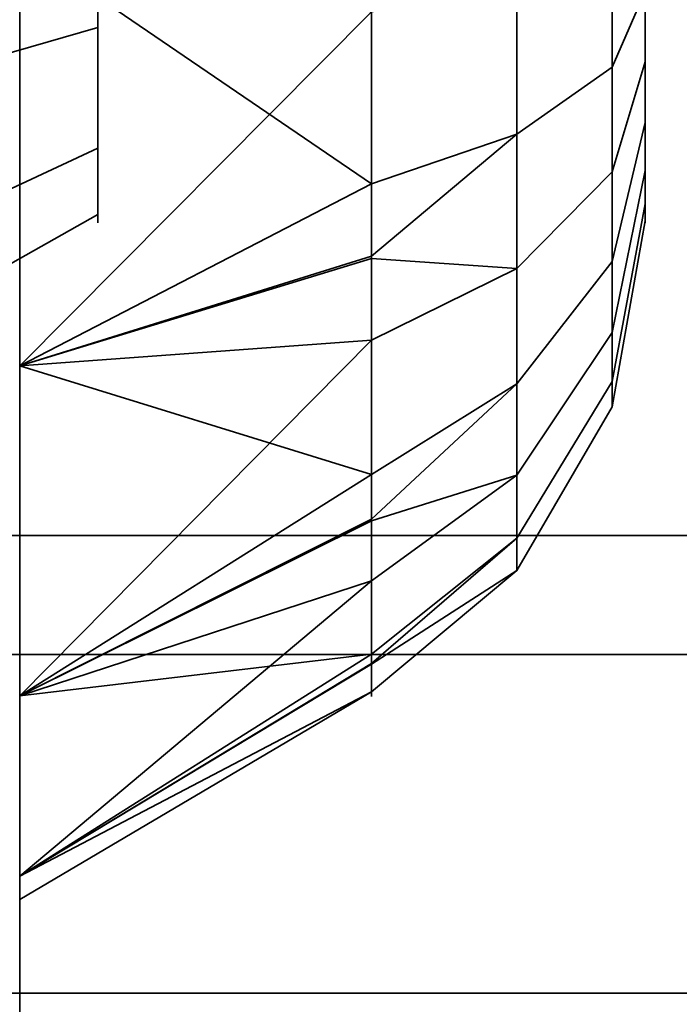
# Model space of a CAD drawing. Header units: millimetres. Extents: x -603 to 3703, y -115 to 193.
# Tile 43 of 256: x -414.5 to -413.656, y -14.1 to -12.84. Entities that reach past the tile are written whole.
import ezdxf

# ---------------------------------------------------------------- set-up
doc = ezdxf.new("R2010")
doc.units = ezdxf.units.MM
doc.layers.add('151', color=7, linetype='Continuous', true_color=0xffffff)

# ---------------------------------------------------------------- blocks, each defined once
blk = doc.blocks.new('UG_SURFACE_001')
at = {"layer": '151', "color": 252, "linetype": 'Continuous', "lineweight": 35}
for points in [[(603, -18, 2212.25), (603, 174.4, 2212.25), (-603, 174.4, 2212.25), (-603, -18, 2212.25)], [(-453, -18, 2062.2499), (-453, 174.4, 2062.2499), (453, 174.4, 2062.2499), (453, -18, 2062.2499)]]:
    blk.add_3dface(points, dxfattribs=at)
blk = doc.blocks.new('UG_SURFACE_004')
at = {"layer": '151', "color": 252, "linetype": 'Continuous', "lineweight": 35}
for points in [[(-414.5, -29.92, 2023.7501), (-414.5, 14.42, 2023.7501), (-414.5, 14.42, -8.75), (-414.5, -29.92, -8.75)], [(-413, -29.92, 2022.2499), (-413, 14.42, 2022.2499), (-414.5, 14.42, 2023.7501), (-414.5, -29.92, 2023.7501)], [(-414.5, -29.92, -8.75), (-414.5, 14.42, -8.75), (-413, 14.42, -8.75), (-413, -29.92, -8.75)]]:
    blk.add_3dface(points, dxfattribs=at)
blk = doc.blocks.new('UG_SURFACE_005')
at = {"layer": '151', "color": 252, "linetype": 'Continuous', "lineweight": 35}
for points in [[(-415.2, -26.0201, 983.25), (-415.2, -5.6, 983.25), (-414.5, -5.6, 983.25), (-414.5, -26.0201, 983.25)], [(-414.5, -5.6, 983.25), (-414.5, -14.686, 987.2348), (-414.5, -15.1779, 986.9508)], [(-414.5, -15.1779, 986.9508), (-414.5, -15.7428, 986.8914), (-414.5, -26.0201, 983.25), (-414.5, -5.6, 983.25)], [(-414.5, -5.6, 983.25), (-414.5, -14.234, 988.25), (-414.5, -14.3521, 987.6944)], [(-414.5, -14.3521, 987.6944), (-414.5, -14.686, 987.2348), (-414.5, -5.6, 983.25)], [(-414.5, -5.659, 1008.8141), (-414.5, -14.234, 988.25), (-414.5, -5.6, 983.25)], [(-414.6453, -6.3881, 1167.3717), (-414.5, -5.659, 1167.6859), (-414.5, -26.0201, 1175.3412)], [(-414.5, -26.0201, 1001.1588), (-414.5, -5.659, 1008.8141), (-414.6453, -6.3881, 1009.1282)], [(-414.5, -26.0201, 1175.3412), (-414.5, -5.659, 1167.6859), (-414.5, -7, 1168.25)], [(-414.5, -5.659, 1008.8141), (-414.5, -26.0201, 1001.1588), (-414.5, -13.283, 997.933), (-414.5, -12.7428, 998.1086)], [(-414.5, -14.3521, 988.8056), (-414.5, -5.659, 1008.8141), (-414.5, -11.3521, 996.1944)], [(-414.5, -5.659, 1008.8141), (-414.5, -14.3521, 988.8056), (-414.5, -14.234, 988.25)], [(-414.5, -26.0201, 1175.3412), (-414.6138, -26.2146, 1174.8238), (-414.6453, -6.3881, 1167.3717)], [(-414.6453, -6.3881, 1009.1282), (-414.6138, -26.2146, 1001.6762), (-414.5, -26.0201, 1001.1588)], [(-414.5, -26.0201, 1193.2499), (-414.5, -7, 1168.25), (-414.5, -13.7051, 1178.9471)], [(-414.5, -7, 1168.25), (-414.5, -26.0201, 1193.2499), (-414.5, -26.0201, 1175.3412)], [(-414.5, -7, 1168.25), (-414.5, -13.283, 1178.5669), (-414.5, -13.7051, 1178.9471)], [(-414.5, -7, 1168.25), (-414.5, -12.7428, 1178.3915), (-414.5, -13.283, 1178.5669)], [(-414.5, -26.0201, 1193.2499), (-414.5, -9, 1193.2499), (-415.2, -9, 1193.2499), (-415.2, -26.0201, 1193.2499)], [(-414.5, -9, 1193.2499), (-414.5, -15.1779, 1189.5492), (-414.5, -14.686, 1189.2651)], [(-414.5, -14.686, 1189.2651), (-414.5, -14.3521, 1188.8056), (-414.5, -9, 1193.2499)], [(-414.5, -9, 1193.2499), (-414.5, -14.234, 1188.2499), (-414.5, -12.7428, 1181.1086), (-414.5, -12.1779, 1181.0491)], [(-414.5, -15.7428, 1189.6086), (-414.5, -15.1779, 1189.5492), (-414.5, -9, 1193.2499), (-414.5, -26.0201, 1193.2499)], [(-414.5, -14.3521, 1188.8056), (-414.5, -14.234, 1188.2499), (-414.5, -9, 1193.2499)], [(-414.5, -11.3521, 996.1944), (-414.5, -11.686, 995.7349), (-414.5, -14.3521, 988.8056)], [(-414.5, -14.686, 989.2651), (-414.5, -11.686, 995.7349), (-414.5, -12.1779, 995.4509)], [(-414.5, -14.686, 989.2651), (-414.5, -14.3521, 988.8056), (-414.5, -11.686, 995.7349)], [(-414.5, -12.1779, 995.4509), (-414.5, -12.7428, 995.3914), (-414.5, -14.686, 989.2651)], [(-414.4, -12.85, 997.183), (-414.4, -12.6523, 997.2473), (-414.4, -12.4455, 997.2255), (-414.4, -12.6, 996.75)], [(-414.4, -12.85, 1180.1831), (-414.4, -12.6523, 1180.2473), (-414.4, -12.4455, 1180.2255), (-414.4, -12.6, 1179.75)], [(-414.4, -12.6523, 996.2527), (-414.4, -12.85, 996.317), (-414.4, -13.0045, 996.4561), (-414.4, -12.6, 996.75)], [(-414.4, -13.0045, 996.4561), (-414.4, -13.0891, 996.646), (-414.4, -13.0891, 996.8539), (-414.4, -12.6, 996.75)], [(-414.4, -13.0891, 996.8539), (-414.4, -13.0045, 997.0439), (-414.4, -12.85, 997.183), (-414.4, -12.6, 996.75)], [(-414.4, -12.6523, 1179.2527), (-414.4, -12.85, 1179.317), (-414.4, -13.0045, 1179.4561), (-414.4, -12.6, 1179.75)], [(-414.4, -13.0045, 1179.4561), (-414.4, -13.0891, 1179.646), (-414.4, -13.0891, 1179.8539), (-414.4, -12.6, 1179.75)], [(-414.4, -13.0891, 1179.8539), (-414.4, -13.0045, 1180.0439), (-414.4, -12.85, 1180.1831), (-414.4, -12.6, 1179.75)], [(-413.8638, -12.6, 1178.8001), (-413.8638, -12.9864, 1178.8821), (-414.05, -13.0499, 1178.7394), (-414.05, -12.7119, 1178.6675)], [(-413.8638, -12.6, 995.8001), (-413.8638, -12.9864, 995.8822), (-414.05, -13.0499, 995.7394), (-414.05, -12.7119, 995.6676)], [(-413.7422, -12.6, 1179.0106), (-413.7422, -12.9007, 1179.0745), (-413.8638, -12.9864, 1178.8821), (-413.8638, -12.6, 1178.8001)], [(-413.7422, -12.6, 996.0106), (-413.7422, -12.9007, 996.0745), (-413.8638, -12.9864, 995.8822), (-413.8638, -12.6, 995.8001)], [(-413.7, -12.6, 1179.25), (-413.7, -12.8034, 1179.2933), (-413.7422, -12.9007, 1179.0745), (-413.7422, -12.6, 1179.0106)], [(-413.7, -12.6, 996.25), (-413.7, -12.8034, 996.2932), (-413.7422, -12.9007, 996.0745), (-413.7422, -12.6, 996.0106)], [(-413.7, -12.704, 1180.2391), (-413.7, -12.8939, 1180.1546), (-413.7, -13.033, 1179.9999), (-413.7, -12.6, 1179.75)], [(-413.7, -13.033, 1179.9999), (-413.7, -13.0973, 1179.8023), (-413.7, -13.0755, 1179.5955), (-413.7, -12.6, 1179.75)], [(-413.7, -13.0755, 1179.5955), (-413.7, -12.9716, 1179.4155), (-413.7, -12.8034, 1179.2933), (-413.7, -12.6, 1179.75)], [(-413.7, -12.704, 997.2391), (-413.7, -12.8939, 997.1545), (-413.7, -13.033, 997), (-413.7, -12.6, 996.75)], [(-413.7, -13.033, 997), (-413.7, -13.0973, 996.8023), (-413.7, -13.0755, 996.5955), (-413.7, -12.6, 996.75)], [(-413.7, -13.0755, 996.5955), (-413.7, -12.9716, 996.4154), (-413.7, -12.8034, 996.2932), (-413.7, -12.6, 996.75)], [(-414.4, -12.6523, 997.2473), (-414.4, -12.85, 997.183), (-415.2, -13.0809, 997.583), (-415.2, -12.7005, 997.7066)], [(-414.4, -12.85, 996.317), (-414.4, -12.6523, 996.2527), (-415.2, -12.7005, 995.7934), (-415.2, -13.0809, 995.917)], [(-414.4, -12.6523, 1180.2473), (-414.4, -12.85, 1180.1831), (-415.2, -13.0809, 1180.583), (-415.2, -12.7005, 1180.7066)], [(-414.4, -12.85, 1179.317), (-414.4, -12.6523, 1179.2527), (-415.2, -12.7005, 1178.7934), (-415.2, -13.0809, 1178.9169)], [(-414.5, -12.7428, 1178.3915), (-414.05, -12.7119, 1178.6675), (-414.05, -13.0499, 1178.7394)], [(-414.5, -12.7428, 995.3914), (-414.05, -12.7119, 995.6676), (-414.05, -13.0499, 995.7394)], [(-413.7, -12.8939, 1180.1546), (-413.7, -12.704, 1180.2391), (-413.7422, -12.7537, 1180.4732), (-413.7422, -13.0346, 1180.3482)], [(-413.7, -12.8939, 997.1545), (-413.7, -12.704, 997.2391), (-413.7422, -12.7537, 997.4732), (-413.7422, -13.0346, 997.3482)], [(-414.5, -12.7428, 1181.1086), (-414.5, -14.3521, 1187.6944), (-414.5, -14.686, 1187.2349)], [(-414.5, -12.7428, 1181.1086), (-414.5, -14.234, 1188.2499), (-414.5, -14.3521, 1187.6944)], [(-414.5, -14.686, 1187.2349), (-414.5, -15.1779, 1186.9508), (-414.5, -13.283, 1180.933), (-414.5, -12.7428, 1181.1086)], [(-414.5, -15.1779, 989.5492), (-414.5, -14.686, 989.2651), (-414.5, -12.7428, 995.3914), (-414.5, -13.283, 995.567)], [(-414.05, -13.0499, 1178.7394), (-414.5, -13.283, 1178.5669), (-414.5, -12.7428, 1178.3915)], [(-414.05, -12.83, 1180.832), (-414.5, -12.7428, 1181.1086), (-414.5, -13.283, 1180.933)], [(-414.05, -13.0499, 995.7394), (-414.5, -13.283, 995.567), (-414.5, -12.7428, 995.3914)], [(-414.05, -12.83, 997.8321), (-414.5, -12.7428, 998.1086), (-414.5, -13.283, 997.933)], [(-413.7422, -13.0346, 1180.3482), (-413.7422, -12.7537, 1180.4732), (-413.8638, -12.7975, 1180.6792), (-413.8638, -13.1584, 1180.5185)], [(-413.7422, -13.0346, 997.3482), (-413.7422, -12.7537, 997.4732), (-413.8638, -12.7975, 997.6792), (-413.8638, -13.1584, 997.5185)], [(-413.8638, -13.1584, 1180.5185), (-413.8638, -12.7975, 1180.6792), (-414.05, -12.83, 1180.832), (-414.05, -13.1457, 1180.6915)], [(-413.8638, -13.1584, 997.5185), (-413.8638, -12.7975, 997.6792), (-414.05, -12.83, 997.8321), (-414.05, -13.1457, 997.6915)], [(-413.7, -12.8034, 1179.2933), (-413.7, -12.9716, 1179.4155), (-413.7422, -13.1495, 1179.2552), (-413.7422, -12.9007, 1179.0745)], [(-413.7, -12.8034, 996.2932), (-413.7, -12.9716, 996.4154), (-413.7422, -13.1495, 996.2552), (-413.7422, -12.9007, 996.0745)], [(-414.5, -13.283, 1180.933), (-414.05, -13.1457, 1180.6915), (-414.05, -12.83, 1180.832)], [(-414.5, -13.283, 997.933), (-414.05, -13.1457, 997.6915), (-414.05, -12.83, 997.8321)], [(-414.4, -12.85, 997.183), (-414.4, -13.0045, 997.0439), (-415.2, -13.3782, 997.3154), (-415.2, -13.0809, 997.583)], [(-414.4, -13.0045, 996.4561), (-414.4, -12.85, 996.317), (-415.2, -13.0809, 995.917), (-415.2, -13.3782, 996.1846)], [(-414.4, -12.85, 1180.1831), (-414.4, -13.0045, 1180.0439), (-415.2, -13.3782, 1180.3154), (-415.2, -13.0809, 1180.583)], [(-414.4, -13.0045, 1179.4561), (-414.4, -12.85, 1179.317), (-415.2, -13.0809, 1178.9169), (-415.2, -13.3782, 1179.1847)], [(-413.7422, -12.9007, 1179.0745), (-413.7422, -13.1495, 1179.2552), (-413.8638, -13.306, 1179.1143), (-413.8638, -12.9864, 1178.8821)], [(-413.7422, -12.9007, 996.0745), (-413.7422, -13.1495, 996.2552), (-413.8638, -13.306, 996.1144), (-413.8638, -12.9864, 995.8822)], [(-413.7, -13.033, 1179.9999), (-413.7, -12.8939, 1180.1546), (-413.7422, -13.0346, 1180.3482), (-413.7422, -13.2404, 1180.1198)], [(-413.7, -13.033, 997), (-413.7, -12.8939, 997.1545), (-413.7422, -13.0346, 997.3482), (-413.7422, -13.2404, 997.1197)], [(-413.7, -12.9716, 1179.4155), (-413.7, -13.0755, 1179.5955), (-413.7422, -13.3032, 1179.5216), (-413.7422, -13.1495, 1179.2552)], [(-413.7, -12.9716, 996.4154), (-413.7, -13.0755, 996.5955), (-413.7422, -13.3032, 996.5215), (-413.7422, -13.1495, 996.2552)], [(-413.8638, -12.9864, 1178.8821), (-413.8638, -13.306, 1179.1143), (-414.05, -13.4221, 1179.0098), (-414.05, -13.1425, 1178.8067)], [(-414.05, -13.1425, 1178.8067), (-414.05, -13.0499, 1178.7394), (-413.8638, -12.9864, 1178.8821)], [(-413.8638, -12.9864, 995.8822), (-413.8638, -13.306, 996.1144), (-414.05, -13.4221, 996.0098), (-414.05, -13.1425, 995.8066)], [(-414.05, -13.1425, 995.8066), (-414.05, -13.0499, 995.7394), (-413.8638, -12.9864, 995.8822)], [(-414.4, -13.0045, 997.0439), (-414.4, -13.0891, 996.8539), (-415.2, -13.5409, 996.95), (-415.2, -13.3782, 997.3154)], [(-414.4, -13.0891, 996.646), (-414.4, -13.0045, 996.4561), (-415.2, -13.3782, 996.1846), (-415.2, -13.5409, 996.55)], [(-414.4, -13.0045, 1180.0439), (-414.4, -13.0891, 1179.8539), (-415.2, -13.5409, 1179.95), (-415.2, -13.3782, 1180.3154)], [(-414.4, -13.0891, 1179.646), (-414.4, -13.0045, 1179.4561), (-415.2, -13.3782, 1179.1847), (-415.2, -13.5409, 1179.5501)], [(-413.7422, -13.2404, 1180.1198), (-413.7422, -13.0346, 1180.3482), (-413.8638, -13.1584, 1180.5185), (-413.8638, -13.4227, 1180.225)], [(-413.7422, -13.2404, 997.1197), (-413.7422, -13.0346, 997.3482), (-413.8638, -13.1584, 997.5185), (-413.8638, -13.4227, 997.225)], [(-413.7, -13.0973, 1179.8023), (-413.7, -13.033, 1179.9999), (-413.7422, -13.2404, 1180.1198), (-413.7422, -13.3354, 1179.8273)], [(-413.7, -13.0973, 996.8023), (-413.7, -13.033, 997), (-413.7422, -13.2404, 997.1197), (-413.7422, -13.3354, 996.8273)], [(-414.05, -13.0499, 1178.7394), (-414.05, -13.1425, 1178.8067), (-414.5, -13.283, 1178.5669)], [(-414.05, -13.0499, 995.7394), (-414.05, -13.1425, 995.8066), (-414.5, -13.283, 995.567)], [(-413.7, -13.0755, 1179.5955), (-413.7, -13.0973, 1179.8023), (-413.7422, -13.3354, 1179.8273), (-413.7422, -13.3032, 1179.5216)], [(-413.7, -13.0755, 996.5955), (-413.7, -13.0973, 996.8023), (-413.7422, -13.3354, 996.8273), (-413.7422, -13.3032, 996.5215)], [(-414.4, -13.0891, 996.8539), (-414.4, -13.0891, 996.646), (-415.2, -13.5409, 996.55), (-415.2, -13.5409, 996.95)], [(-414.4, -13.0891, 1179.8539), (-414.4, -13.0891, 1179.646), (-415.2, -13.5409, 1179.5501), (-415.2, -13.5409, 1179.95)], [(-414.5, -13.283, 1178.5669), (-414.05, -13.1425, 1178.8067), (-414.05, -13.4221, 1179.0098)], [(-414.5, -13.283, 995.567), (-414.05, -13.1425, 995.8066), (-414.05, -13.4221, 996.0098)], [(-414.05, -13.2502, 1180.645), (-414.05, -13.1457, 1180.6915), (-414.5, -13.283, 1180.933)], [(-414.05, -13.2502, 997.645), (-414.05, -13.1457, 997.6915), (-414.5, -13.283, 997.933)], [(-414.05, -13.1457, 1180.6915), (-414.05, -13.2502, 1180.645), (-413.8638, -13.1584, 1180.5185)], [(-414.05, -13.1457, 997.6915), (-414.05, -13.2502, 997.645), (-413.8638, -13.1584, 997.5185)], [(-413.7422, -13.1495, 1179.2552), (-413.7422, -13.3032, 1179.5216), (-413.8638, -13.5035, 1179.4565), (-413.8638, -13.306, 1179.1143)], [(-413.7422, -13.1495, 996.2552), (-413.7422, -13.3032, 996.5215), (-413.8638, -13.5035, 996.4564), (-413.8638, -13.306, 996.1144)], [(-413.8638, -13.4227, 1180.225), (-413.8638, -13.1584, 1180.5185), (-414.05, -13.2502, 1180.645), (-414.05, -13.4815, 1180.3881)], [(-413.8638, -13.4227, 997.225), (-413.8638, -13.1584, 997.5185), (-414.05, -13.2502, 997.645), (-414.05, -13.4815, 997.3881)], [(-413.7422, -13.3354, 1179.8273), (-413.7422, -13.2404, 1180.1198), (-413.8638, -13.4227, 1180.225), (-413.8638, -13.5447, 1179.8493)], [(-413.7422, -13.3354, 996.8273), (-413.7422, -13.2404, 997.1197), (-413.8638, -13.4227, 997.225), (-413.8638, -13.5447, 996.8493)], [(-414.5, -13.7051, 1180.553), (-414.05, -13.4815, 1180.3881), (-414.05, -13.2502, 1180.645)], [(-414.05, -13.2502, 1180.645), (-414.5, -13.283, 1180.933), (-414.5, -13.7051, 1180.553)], [(-414.5, -13.7051, 997.5529), (-414.05, -13.4815, 997.3881), (-414.05, -13.2502, 997.645)], [(-414.05, -13.2502, 997.645), (-414.5, -13.283, 997.933), (-414.5, -13.7051, 997.5529)], [(-414.5, -13.7051, 1180.553), (-414.5, -13.283, 1180.933), (-414.5, -15.1779, 1186.9508), (-414.5, -15.7428, 1186.8914)], [(-414.5, -13.283, 995.567), (-414.5, -15.7428, 989.6085), (-414.5, -15.1779, 989.5492)], [(-414.5, -16.7051, 989.053), (-414.5, -13.283, 995.567), (-414.5, -13.7051, 995.9471), (-414.5, -26.0201, 983.25)], [(-414.5, -13.283, 995.567), (-414.5, -16.283, 989.433), (-414.5, -15.7428, 989.6085)], [(-414.5, -13.7051, 997.5529), (-414.5, -13.283, 997.933), (-414.5, -26.0201, 1001.1588)], [(-414.5, -13.283, 995.567), (-414.5, -16.7051, 989.053), (-414.5, -16.283, 989.433)], [(-414.05, -13.4221, 1179.0098), (-414.5, -13.7051, 1178.9471), (-414.5, -13.283, 1178.5669)], [(-414.05, -13.4221, 996.0098), (-414.5, -13.7051, 995.9471), (-414.5, -13.283, 995.567)], [(-413.7422, -13.3032, 1179.5216), (-413.7422, -13.3354, 1179.8273), (-413.8638, -13.5447, 1179.8493), (-413.8638, -13.5035, 1179.4565)], [(-413.7422, -13.3032, 996.5215), (-413.7422, -13.3354, 996.8273), (-413.8638, -13.5447, 996.8493), (-413.8638, -13.5035, 996.4564)], [(-413.8638, -13.306, 1179.1143), (-413.8638, -13.5035, 1179.4565), (-414.05, -13.6521, 1179.4082), (-414.05, -13.4793, 1179.1089)], [(-414.05, -13.4793, 1179.1089), (-414.05, -13.4221, 1179.0098), (-413.8638, -13.306, 1179.1143)], [(-413.8638, -13.306, 996.1144), (-413.8638, -13.5035, 996.4564), (-414.05, -13.6521, 996.4082), (-414.05, -13.4793, 996.1088)], [(-414.05, -13.4793, 996.1088), (-414.05, -13.4221, 996.0098), (-413.8638, -13.306, 996.1144)], [(-414.05, -13.4221, 1179.0098), (-414.05, -13.4793, 1179.1089), (-414.5, -13.7051, 1178.9471)], [(-414.05, -13.4221, 996.0098), (-414.05, -13.4793, 996.1088), (-414.5, -13.7051, 995.9471)], [(-413.8638, -13.5447, 1179.8493), (-413.8638, -13.4227, 1180.225), (-414.05, -13.558, 1180.3031), (-414.05, -13.6648, 1179.9744)], [(-414.05, -13.4815, 1180.3881), (-414.05, -13.558, 1180.3031), (-413.8638, -13.4227, 1180.225)], [(-413.8638, -13.5447, 996.8493), (-413.8638, -13.4227, 997.225), (-414.05, -13.558, 997.3031), (-414.05, -13.6648, 996.9744)], [(-414.05, -13.4815, 997.3881), (-414.05, -13.558, 997.3031), (-413.8638, -13.4227, 997.225)], [(-414.5, -13.7051, 1178.9471), (-414.05, -13.4793, 1179.1089), (-414.05, -13.6521, 1179.4082)], [(-414.5, -13.7051, 995.9471), (-414.05, -13.4793, 996.1088), (-414.05, -13.6521, 996.4082)], [(-414.05, -13.558, 1180.3031), (-414.05, -13.4815, 1180.3881), (-414.5, -13.7051, 1180.553)], [(-414.05, -13.558, 997.3031), (-414.05, -13.4815, 997.3881), (-414.5, -13.7051, 997.5529)], [(-413.8638, -13.5035, 1179.4565), (-413.8638, -13.5447, 1179.8493), (-414.05, -13.7002, 1179.8656), (-414.05, -13.664, 1179.5219)], [(-414.05, -13.664, 1179.5219), (-414.05, -13.6521, 1179.4082), (-413.8638, -13.5035, 1179.4565)], [(-413.8638, -13.5035, 996.4564), (-413.8638, -13.5447, 996.8493), (-414.05, -13.7002, 996.8656), (-414.05, -13.664, 996.5219)], [(-414.05, -13.664, 996.5219), (-414.05, -13.6521, 996.4082), (-413.8638, -13.5035, 996.4564)], [(-414.05, -13.6648, 1179.9744), (-414.05, -13.7002, 1179.8656), (-413.8638, -13.5447, 1179.8493)], [(-414.05, -13.6648, 996.9744), (-414.05, -13.7002, 996.8656), (-413.8638, -13.5447, 996.8493)], [(-414.5, -13.9362, 1180.034), (-414.05, -13.6648, 1179.9744), (-414.05, -13.558, 1180.3031)], [(-414.05, -13.558, 1180.3031), (-414.5, -13.7051, 1180.553), (-414.5, -13.9362, 1180.034)], [(-414.5, -13.9362, 997.034), (-414.05, -13.6648, 996.9744), (-414.05, -13.558, 997.3031)], [(-414.05, -13.558, 997.3031), (-414.5, -13.7051, 997.5529), (-414.5, -13.9362, 997.034)], [(-414.05, -13.6521, 1179.4082), (-414.5, -13.9362, 1179.466), (-414.5, -13.7051, 1178.9471)], [(-414.05, -13.6521, 1179.4082), (-414.05, -13.664, 1179.5219), (-414.5, -13.9362, 1179.466)], [(-414.05, -13.6521, 996.4082), (-414.5, -13.9362, 996.466), (-414.5, -13.7051, 995.9471)], [(-414.05, -13.6521, 996.4082), (-414.05, -13.664, 996.5219), (-414.5, -13.9362, 996.466)], [(-414.5, -13.966, 1179.75), (-414.5, -13.9362, 1179.466), (-414.05, -13.664, 1179.5219), (-414.05, -13.7002, 1179.8656)], [(-414.5, -13.966, 996.75), (-414.5, -13.9362, 996.466), (-414.05, -13.664, 996.5219), (-414.05, -13.7002, 996.8656)], [(-414.05, -13.7002, 1179.8656), (-414.05, -13.6648, 1179.9744), (-414.5, -13.9362, 1180.034)], [(-414.05, -13.7002, 996.8656), (-414.05, -13.6648, 996.9744), (-414.5, -13.9362, 997.034)], [(-414.05, -13.7002, 1179.8656), (-414.5, -13.9362, 1180.034), (-414.5, -13.966, 1179.75)], [(-414.05, -13.7002, 996.8656), (-414.5, -13.9362, 997.034), (-414.5, -13.966, 996.75)], [(-414.5, -15.7428, 1186.8914), (-414.5, -16.283, 1187.067), (-414.5, -13.7051, 1180.553)], [(-414.5, -16.283, 1187.067), (-414.5, -16.7051, 1187.4471), (-414.5, -26.0201, 1193.2499), (-414.5, -13.7051, 1180.553)], [(-414.5, -13.7051, 1178.9471), (-414.5, -13.9362, 1179.466), (-414.5, -26.0201, 1193.2499)], [(-414.5, -13.9362, 1180.034), (-414.5, -13.7051, 1180.553), (-414.5, -26.0201, 1193.2499)], [(-414.5, -26.0201, 983.25), (-414.5, -13.7051, 995.9471), (-414.5, -13.9362, 996.466)], [(-414.5, -13.9362, 997.034), (-414.5, -13.7051, 997.5529), (-414.5, -26.0201, 1001.1588)], [(-414.5, -26.0201, 1193.2499), (-414.5, -13.9362, 1179.466), (-414.5, -13.966, 1179.75)], [(-414.5, -13.966, 1179.75), (-414.5, -13.9362, 1180.034), (-414.5, -26.0201, 1193.2499)], [(-414.5, -26.0201, 1001.1588), (-414.5, -26.0201, 983.25), (-414.5, -13.9362, 996.466), (-414.5, -13.966, 996.75)], [(-414.5, -13.966, 996.75), (-414.5, -13.9362, 997.034), (-414.5, -26.0201, 1001.1588)]]:
    blk.add_3dface(points, dxfattribs=at)
blk = doc.blocks.new('UG_SURFACE_006')
at = {"layer": '151', "color": 252, "linetype": 'Continuous', "lineweight": 35}
for points in [[(-415.2, -26.0201, 1473.25), (-415.2, -5.6, 1473.25), (-414.5, -5.6, 1473.25), (-414.5, -26.0201, 1473.25)], [(-414.5, -26.0201, 1473.25), (-414.5, -5.6, 1473.25), (-414.5, -15.1779, 1476.9509), (-414.5, -15.7428, 1476.8914)], [(-414.5, -5.6, 1473.25), (-414.5, -14.3521, 1477.6944), (-414.5, -14.686, 1477.2348)], [(-414.5, -5.6, 1473.25), (-414.5, -14.234, 1478.25), (-414.5, -14.3521, 1477.6944)], [(-414.5, -5.659, 1498.8141), (-414.5, -14.234, 1478.25), (-414.5, -5.6, 1473.25)], [(-414.5, -14.686, 1477.2348), (-414.5, -15.1779, 1476.9509), (-414.5, -5.6, 1473.25)], [(-414.6453, -6.3881, 1657.3718), (-414.5, -5.659, 1657.6859), (-414.5, -26.0201, 1665.3413)], [(-414.5, -26.0201, 1491.1588), (-414.5, -5.659, 1498.8141), (-414.6453, -6.3881, 1499.1282)], [(-414.5, -26.0201, 1665.3413), (-414.5, -5.659, 1657.6859), (-414.5, -7, 1658.25)], [(-414.5, -14.3521, 1478.8057), (-414.5, -5.659, 1498.8141), (-414.5, -11.3521, 1486.1944)], [(-414.5, -13.283, 1487.933), (-414.5, -12.7428, 1488.1085), (-414.5, -5.659, 1498.8141), (-414.5, -26.0201, 1491.1588)], [(-414.5, -5.659, 1498.8141), (-414.5, -14.3521, 1478.8057), (-414.5, -14.234, 1478.25)], [(-414.5, -26.0201, 1665.3413), (-414.6138, -26.2146, 1664.8238), (-414.6453, -6.3881, 1657.3718)], [(-414.6453, -6.3881, 1499.1282), (-414.6138, -26.2146, 1491.6762), (-414.5, -26.0201, 1491.1588)], [(-414.5, -26.0201, 1683.25), (-414.5, -7, 1658.25), (-414.5, -13.7051, 1668.9471)], [(-414.5, -7, 1658.25), (-414.5, -26.0201, 1683.25), (-414.5, -26.0201, 1665.3413)], [(-414.5, -7, 1658.25), (-414.5, -13.283, 1668.5669), (-414.5, -13.7051, 1668.9471)], [(-414.5, -7, 1658.25), (-414.5, -12.7428, 1668.3915), (-414.5, -13.283, 1668.5669)], [(-414.5, -26.0201, 1683.25), (-414.5, -9, 1683.25), (-415.2, -9, 1683.25), (-415.2, -26.0201, 1683.25)], [(-414.5, -9, 1683.25), (-414.5, -15.1779, 1679.5492), (-414.5, -14.686, 1679.2651)], [(-414.5, -14.686, 1679.2651), (-414.5, -14.3521, 1678.8056), (-414.5, -9, 1683.25)], [(-414.5, -9, 1683.25), (-414.5, -14.234, 1678.25), (-414.5, -12.7428, 1671.1085), (-414.5, -12.1779, 1671.0491)], [(-414.5, -15.7428, 1679.6086), (-414.5, -15.1779, 1679.5492), (-414.5, -9, 1683.25), (-414.5, -26.0201, 1683.25)], [(-414.5, -14.3521, 1678.8056), (-414.5, -14.234, 1678.25), (-414.5, -9, 1683.25)], [(-414.5, -11.3521, 1486.1944), (-414.5, -11.686, 1485.7348), (-414.5, -14.3521, 1478.8057)], [(-414.5, -11.686, 1485.7348), (-414.5, -12.1779, 1485.4509), (-414.5, -14.3521, 1478.8057)], [(-414.5, -12.1779, 1485.4509), (-414.5, -12.7428, 1485.3915), (-414.5, -14.3521, 1478.8057)], [(-414.4, -12.85, 1487.183), (-414.4, -12.6523, 1487.2472), (-414.4, -12.4455, 1487.2255), (-414.4, -12.6, 1486.75)], [(-414.4, -12.85, 1670.1831), (-414.4, -12.6523, 1670.2473), (-414.4, -12.4455, 1670.2255), (-414.4, -12.6, 1669.75)], [(-414.4, -12.6523, 1486.2528), (-414.4, -12.85, 1486.317), (-414.4, -13.0045, 1486.4562), (-414.4, -12.6, 1486.75)], [(-414.4, -13.0045, 1486.4562), (-414.4, -13.0891, 1486.6461), (-414.4, -13.0891, 1486.854), (-414.4, -12.6, 1486.75)], [(-414.4, -13.0891, 1486.854), (-414.4, -13.0045, 1487.0439), (-414.4, -12.85, 1487.183), (-414.4, -12.6, 1486.75)], [(-414.4, -12.6523, 1669.2528), (-414.4, -12.85, 1669.317), (-414.4, -13.0045, 1669.4561), (-414.4, -12.6, 1669.75)], [(-414.4, -13.0045, 1669.4561), (-414.4, -13.0891, 1669.646), (-414.4, -13.0891, 1669.8539), (-414.4, -12.6, 1669.75)], [(-414.4, -13.0891, 1669.8539), (-414.4, -13.0045, 1670.0439), (-414.4, -12.85, 1670.1831), (-414.4, -12.6, 1669.75)], [(-413.8638, -12.6, 1668.8), (-413.8638, -12.9864, 1668.8821), (-414.05, -13.0499, 1668.7394), (-414.05, -12.7119, 1668.6676)], [(-413.8638, -12.6, 1485.8), (-413.8638, -12.9864, 1485.8822), (-414.05, -13.0499, 1485.7395), (-414.05, -12.7119, 1485.6676)], [(-413.7422, -12.6, 1669.0106), (-413.7422, -12.9007, 1669.0745), (-413.8638, -12.9864, 1668.8821), (-413.8638, -12.6, 1668.8)], [(-413.7422, -12.6, 1486.0106), (-413.7422, -12.9007, 1486.0746), (-413.8638, -12.9864, 1485.8822), (-413.8638, -12.6, 1485.8)], [(-413.7, -12.6, 1669.25), (-413.7, -12.8034, 1669.2933), (-413.7422, -12.9007, 1669.0745), (-413.7422, -12.6, 1669.0106)], [(-413.7, -12.6, 1486.25), (-413.7, -12.8034, 1486.2932), (-413.7422, -12.9007, 1486.0746), (-413.7422, -12.6, 1486.0106)], [(-413.7, -12.704, 1670.2391), (-413.7, -12.8939, 1670.1545), (-413.7, -13.033, 1670), (-413.7, -12.6, 1669.75)], [(-413.7, -13.033, 1670), (-413.7, -13.0973, 1669.8023), (-413.7, -13.0755, 1669.5955), (-413.7, -12.6, 1669.75)], [(-413.7, -13.0755, 1669.5955), (-413.7, -12.9716, 1669.4155), (-413.7, -12.8034, 1669.2933), (-413.7, -12.6, 1669.75)], [(-413.7, -12.704, 1487.2391), (-413.7, -12.8939, 1487.1545), (-413.7, -13.033, 1487), (-413.7, -12.6, 1486.75)], [(-413.7, -13.033, 1487), (-413.7, -13.0973, 1486.8022), (-413.7, -13.0755, 1486.5955), (-413.7, -12.6, 1486.75)], [(-413.7, -13.0755, 1486.5955), (-413.7, -12.9716, 1486.4154), (-413.7, -12.8034, 1486.2932), (-413.7, -12.6, 1486.75)], [(-414.4, -12.6523, 1487.2472), (-414.4, -12.85, 1487.183), (-415.2, -13.0809, 1487.583), (-415.2, -12.7005, 1487.7067)], [(-414.4, -12.85, 1486.317), (-414.4, -12.6523, 1486.2528), (-415.2, -12.7005, 1485.7934), (-415.2, -13.0809, 1485.917)], [(-414.4, -12.6523, 1670.2473), (-414.4, -12.85, 1670.1831), (-415.2, -13.0809, 1670.583), (-415.2, -12.7005, 1670.7066)], [(-414.4, -12.85, 1669.317), (-414.4, -12.6523, 1669.2528), (-415.2, -12.7005, 1668.7934), (-415.2, -13.0809, 1668.9169)], [(-414.5, -12.7428, 1668.3915), (-414.05, -12.7119, 1668.6676), (-414.05, -13.0499, 1668.7394)], [(-414.5, -12.7428, 1485.3915), (-414.05, -12.7119, 1485.6676), (-414.05, -13.0499, 1485.7395)], [(-413.7, -12.8939, 1670.1545), (-413.7, -12.704, 1670.2391), (-413.7422, -12.7537, 1670.4732), (-413.7422, -13.0346, 1670.3482)], [(-413.7, -12.8939, 1487.1545), (-413.7, -12.704, 1487.2391), (-413.7422, -12.7537, 1487.4732), (-413.7422, -13.0346, 1487.3482)], [(-414.5, -12.7428, 1671.1085), (-414.5, -14.3521, 1677.6944), (-414.5, -14.686, 1677.2349)], [(-414.5, -12.7428, 1671.1085), (-414.5, -14.234, 1678.25), (-414.5, -14.3521, 1677.6944)], [(-414.5, -14.686, 1677.2349), (-414.5, -15.1779, 1676.9508), (-414.5, -13.283, 1670.933), (-414.5, -12.7428, 1671.1085)], [(-414.5, -12.7428, 1485.3915), (-414.5, -13.283, 1485.567), (-414.5, -15.1779, 1479.5492), (-414.5, -14.686, 1479.2652)], [(-414.5, -14.686, 1479.2652), (-414.5, -14.3521, 1478.8057), (-414.5, -12.7428, 1485.3915)], [(-414.05, -13.0499, 1668.7394), (-414.5, -13.283, 1668.5669), (-414.5, -12.7428, 1668.3915)], [(-414.05, -12.83, 1670.832), (-414.5, -12.7428, 1671.1085), (-414.5, -13.283, 1670.933)], [(-414.05, -13.0499, 1485.7395), (-414.5, -13.283, 1485.567), (-414.5, -12.7428, 1485.3915)], [(-414.05, -12.83, 1487.8321), (-414.5, -12.7428, 1488.1085), (-414.5, -13.283, 1487.933)], [(-413.7422, -13.0346, 1670.3482), (-413.7422, -12.7537, 1670.4732), (-413.8638, -12.7975, 1670.6792), (-413.8638, -13.1584, 1670.5185)], [(-413.7422, -13.0346, 1487.3482), (-413.7422, -12.7537, 1487.4732), (-413.8638, -12.7975, 1487.6792), (-413.8638, -13.1584, 1487.5185)], [(-413.8638, -13.1584, 1670.5185), (-413.8638, -12.7975, 1670.6792), (-414.05, -12.83, 1670.832), (-414.05, -13.1457, 1670.6915)], [(-413.8638, -13.1584, 1487.5185), (-413.8638, -12.7975, 1487.6792), (-414.05, -12.83, 1487.8321), (-414.05, -13.1457, 1487.6915)], [(-413.7, -12.8034, 1669.2933), (-413.7, -12.9716, 1669.4155), (-413.7422, -13.1495, 1669.2553), (-413.7422, -12.9007, 1669.0745)], [(-413.7, -12.8034, 1486.2932), (-413.7, -12.9716, 1486.4154), (-413.7422, -13.1495, 1486.2553), (-413.7422, -12.9007, 1486.0746)], [(-414.5, -13.283, 1670.933), (-414.05, -13.1457, 1670.6915), (-414.05, -12.83, 1670.832)], [(-414.5, -13.283, 1487.933), (-414.05, -13.1457, 1487.6915), (-414.05, -12.83, 1487.8321)], [(-414.4, -12.85, 1487.183), (-414.4, -13.0045, 1487.0439), (-415.2, -13.3782, 1487.3154), (-415.2, -13.0809, 1487.583)], [(-414.4, -13.0045, 1486.4562), (-414.4, -12.85, 1486.317), (-415.2, -13.0809, 1485.917), (-415.2, -13.3782, 1486.1846)], [(-414.4, -12.85, 1670.1831), (-414.4, -13.0045, 1670.0439), (-415.2, -13.3782, 1670.3154), (-415.2, -13.0809, 1670.583)], [(-414.4, -13.0045, 1669.4561), (-414.4, -12.85, 1669.317), (-415.2, -13.0809, 1668.9169), (-415.2, -13.3782, 1669.1846)], [(-413.7422, -12.9007, 1669.0745), (-413.7422, -13.1495, 1669.2553), (-413.8638, -13.306, 1669.1144), (-413.8638, -12.9864, 1668.8821)], [(-413.7422, -12.9007, 1486.0746), (-413.7422, -13.1495, 1486.2553), (-413.8638, -13.306, 1486.1144), (-413.8638, -12.9864, 1485.8822)], [(-413.7, -13.033, 1670), (-413.7, -12.8939, 1670.1545), (-413.7422, -13.0346, 1670.3482), (-413.7422, -13.2404, 1670.1198)], [(-413.7, -13.033, 1487), (-413.7, -12.8939, 1487.1545), (-413.7422, -13.0346, 1487.3482), (-413.7422, -13.2404, 1487.1197)], [(-413.7, -12.9716, 1669.4155), (-413.7, -13.0755, 1669.5955), (-413.7422, -13.3032, 1669.5215), (-413.7422, -13.1495, 1669.2553)], [(-413.7, -12.9716, 1486.4154), (-413.7, -13.0755, 1486.5955), (-413.7422, -13.3032, 1486.5215), (-413.7422, -13.1495, 1486.2553)], [(-413.8638, -12.9864, 1668.8821), (-413.8638, -13.306, 1669.1144), (-414.05, -13.4221, 1669.0098), (-414.05, -13.1425, 1668.8067)], [(-414.05, -13.1425, 1668.8067), (-414.05, -13.0499, 1668.7394), (-413.8638, -12.9864, 1668.8821)], [(-413.8638, -12.9864, 1485.8822), (-413.8638, -13.306, 1486.1144), (-414.05, -13.4221, 1486.0098), (-414.05, -13.1425, 1485.8066)], [(-414.05, -13.1425, 1485.8066), (-414.05, -13.0499, 1485.7395), (-413.8638, -12.9864, 1485.8822)], [(-414.4, -13.0045, 1487.0439), (-414.4, -13.0891, 1486.854), (-415.2, -13.5409, 1486.95), (-415.2, -13.3782, 1487.3154)], [(-414.4, -13.0891, 1486.6461), (-414.4, -13.0045, 1486.4562), (-415.2, -13.3782, 1486.1846), (-415.2, -13.5409, 1486.55)], [(-414.4, -13.0045, 1670.0439), (-414.4, -13.0891, 1669.8539), (-415.2, -13.5409, 1669.95), (-415.2, -13.3782, 1670.3154)], [(-414.4, -13.0891, 1669.646), (-414.4, -13.0045, 1669.4561), (-415.2, -13.3782, 1669.1846), (-415.2, -13.5409, 1669.5501)], [(-413.7422, -13.2404, 1670.1198), (-413.7422, -13.0346, 1670.3482), (-413.8638, -13.1584, 1670.5185), (-413.8638, -13.4227, 1670.225)], [(-413.7422, -13.2404, 1487.1197), (-413.7422, -13.0346, 1487.3482), (-413.8638, -13.1584, 1487.5185), (-413.8638, -13.4227, 1487.2249)], [(-413.7, -13.0973, 1669.8023), (-413.7, -13.033, 1670), (-413.7422, -13.2404, 1670.1198), (-413.7422, -13.3354, 1669.8273)], [(-413.7, -13.0973, 1486.8022), (-413.7, -13.033, 1487), (-413.7422, -13.2404, 1487.1197), (-413.7422, -13.3354, 1486.8273)], [(-414.05, -13.0499, 1668.7394), (-414.05, -13.1425, 1668.8067), (-414.5, -13.283, 1668.5669)], [(-414.05, -13.0499, 1485.7395), (-414.05, -13.1425, 1485.8066), (-414.5, -13.283, 1485.567)], [(-413.7, -13.0755, 1669.5955), (-413.7, -13.0973, 1669.8023), (-413.7422, -13.3354, 1669.8273), (-413.7422, -13.3032, 1669.5215)], [(-413.7, -13.0755, 1486.5955), (-413.7, -13.0973, 1486.8022), (-413.7422, -13.3354, 1486.8273), (-413.7422, -13.3032, 1486.5215)], [(-414.4, -13.0891, 1486.854), (-414.4, -13.0891, 1486.6461), (-415.2, -13.5409, 1486.55), (-415.2, -13.5409, 1486.95)], [(-414.4, -13.0891, 1669.8539), (-414.4, -13.0891, 1669.646), (-415.2, -13.5409, 1669.5501), (-415.2, -13.5409, 1669.95)], [(-414.5, -13.283, 1668.5669), (-414.05, -13.1425, 1668.8067), (-414.05, -13.4221, 1669.0098)], [(-414.5, -13.283, 1485.567), (-414.05, -13.1425, 1485.8066), (-414.05, -13.4221, 1486.0098)], [(-414.05, -13.2502, 1670.645), (-414.05, -13.1457, 1670.6915), (-414.5, -13.283, 1670.933)], [(-414.05, -13.2502, 1487.6449), (-414.05, -13.1457, 1487.6915), (-414.5, -13.283, 1487.933)], [(-414.05, -13.1457, 1670.6915), (-414.05, -13.2502, 1670.645), (-413.8638, -13.1584, 1670.5185)], [(-414.05, -13.1457, 1487.6915), (-414.05, -13.2502, 1487.6449), (-413.8638, -13.1584, 1487.5185)], [(-413.7422, -13.1495, 1669.2553), (-413.7422, -13.3032, 1669.5215), (-413.8638, -13.5035, 1669.4565), (-413.8638, -13.306, 1669.1144)], [(-413.7422, -13.1495, 1486.2553), (-413.7422, -13.3032, 1486.5215), (-413.8638, -13.5035, 1486.4564), (-413.8638, -13.306, 1486.1144)], [(-413.8638, -13.4227, 1670.225), (-413.8638, -13.1584, 1670.5185), (-414.05, -13.2502, 1670.645), (-414.05, -13.4815, 1670.3881)], [(-413.8638, -13.4227, 1487.2249), (-413.8638, -13.1584, 1487.5185), (-414.05, -13.2502, 1487.6449), (-414.05, -13.4815, 1487.3881)], [(-413.7422, -13.3354, 1669.8273), (-413.7422, -13.2404, 1670.1198), (-413.8638, -13.4227, 1670.225), (-413.8638, -13.5447, 1669.8493)], [(-413.7422, -13.3354, 1486.8273), (-413.7422, -13.2404, 1487.1197), (-413.8638, -13.4227, 1487.2249), (-413.8638, -13.5447, 1486.8493)], [(-414.5, -13.7051, 1670.553), (-414.05, -13.4815, 1670.3881), (-414.05, -13.2502, 1670.645)], [(-414.05, -13.2502, 1670.645), (-414.5, -13.283, 1670.933), (-414.5, -13.7051, 1670.553)], [(-414.5, -13.7051, 1487.5529), (-414.05, -13.4815, 1487.3881), (-414.05, -13.2502, 1487.6449)], [(-414.05, -13.2502, 1487.6449), (-414.5, -13.283, 1487.933), (-414.5, -13.7051, 1487.5529)], [(-414.5, -13.7051, 1670.553), (-414.5, -13.283, 1670.933), (-414.5, -15.1779, 1676.9508), (-414.5, -15.7428, 1676.8914)], [(-414.5, -26.0201, 1491.1588), (-414.5, -13.7051, 1487.5529), (-414.5, -13.283, 1487.933)], [(-414.5, -15.7428, 1479.6085), (-414.5, -15.1779, 1479.5492), (-414.5, -13.283, 1485.567), (-414.5, -13.7051, 1485.947)], [(-414.05, -13.4221, 1669.0098), (-414.5, -13.7051, 1668.9471), (-414.5, -13.283, 1668.5669)], [(-414.05, -13.4221, 1486.0098), (-414.5, -13.7051, 1485.947), (-414.5, -13.283, 1485.567)], [(-413.7422, -13.3032, 1669.5215), (-413.7422, -13.3354, 1669.8273), (-413.8638, -13.5447, 1669.8493), (-413.8638, -13.5035, 1669.4565)], [(-413.7422, -13.3032, 1486.5215), (-413.7422, -13.3354, 1486.8273), (-413.8638, -13.5447, 1486.8493), (-413.8638, -13.5035, 1486.4564)], [(-413.8638, -13.306, 1669.1144), (-413.8638, -13.5035, 1669.4565), (-414.05, -13.6521, 1669.4082), (-414.05, -13.4793, 1669.1089)], [(-414.05, -13.4793, 1669.1089), (-414.05, -13.4221, 1669.0098), (-413.8638, -13.306, 1669.1144)], [(-413.8638, -13.306, 1486.1144), (-413.8638, -13.5035, 1486.4564), (-414.05, -13.6521, 1486.4081), (-414.05, -13.4793, 1486.1088)], [(-414.05, -13.4793, 1486.1088), (-414.05, -13.4221, 1486.0098), (-413.8638, -13.306, 1486.1144)], [(-414.05, -13.4221, 1669.0098), (-414.05, -13.4793, 1669.1089), (-414.5, -13.7051, 1668.9471)], [(-414.05, -13.4221, 1486.0098), (-414.05, -13.4793, 1486.1088), (-414.5, -13.7051, 1485.947)], [(-413.8638, -13.5447, 1669.8493), (-413.8638, -13.4227, 1670.225), (-414.05, -13.558, 1670.3031), (-414.05, -13.6648, 1669.9744)], [(-414.05, -13.4815, 1670.3881), (-414.05, -13.558, 1670.3031), (-413.8638, -13.4227, 1670.225)], [(-413.8638, -13.5447, 1486.8493), (-413.8638, -13.4227, 1487.2249), (-414.05, -13.558, 1487.3031), (-414.05, -13.6648, 1486.9744)], [(-414.05, -13.4815, 1487.3881), (-414.05, -13.558, 1487.3031), (-413.8638, -13.4227, 1487.2249)], [(-414.5, -13.7051, 1668.9471), (-414.05, -13.4793, 1669.1089), (-414.05, -13.6521, 1669.4082)], [(-414.5, -13.7051, 1485.947), (-414.05, -13.4793, 1486.1088), (-414.05, -13.6521, 1486.4081)], [(-414.05, -13.558, 1670.3031), (-414.05, -13.4815, 1670.3881), (-414.5, -13.7051, 1670.553)], [(-414.05, -13.558, 1487.3031), (-414.05, -13.4815, 1487.3881), (-414.5, -13.7051, 1487.5529)], [(-413.8638, -13.5035, 1669.4565), (-413.8638, -13.5447, 1669.8493), (-414.05, -13.7002, 1669.8656), (-414.05, -13.664, 1669.5219)], [(-414.05, -13.664, 1669.5219), (-414.05, -13.6521, 1669.4082), (-413.8638, -13.5035, 1669.4565)], [(-413.8638, -13.5035, 1486.4564), (-413.8638, -13.5447, 1486.8493), (-414.05, -13.7002, 1486.8656), (-414.05, -13.664, 1486.5218)], [(-414.05, -13.664, 1486.5218), (-414.05, -13.6521, 1486.4081), (-413.8638, -13.5035, 1486.4564)], [(-414.05, -13.6648, 1669.9744), (-414.05, -13.7002, 1669.8656), (-413.8638, -13.5447, 1669.8493)], [(-414.05, -13.6648, 1486.9744), (-414.05, -13.7002, 1486.8656), (-413.8638, -13.5447, 1486.8493)], [(-414.5, -13.9362, 1670.0341), (-414.05, -13.6648, 1669.9744), (-414.05, -13.558, 1670.3031)], [(-414.05, -13.558, 1670.3031), (-414.5, -13.7051, 1670.553), (-414.5, -13.9362, 1670.0341)], [(-414.5, -13.9362, 1487.034), (-414.05, -13.6648, 1486.9744), (-414.05, -13.558, 1487.3031)], [(-414.05, -13.558, 1487.3031), (-414.5, -13.7051, 1487.5529), (-414.5, -13.9362, 1487.034)], [(-414.05, -13.6521, 1669.4082), (-414.5, -13.9362, 1669.466), (-414.5, -13.7051, 1668.9471)], [(-414.05, -13.6521, 1669.4082), (-414.05, -13.664, 1669.5219), (-414.5, -13.9362, 1669.466)], [(-414.05, -13.6521, 1486.4081), (-414.5, -13.9362, 1486.4659), (-414.5, -13.7051, 1485.947)], [(-414.05, -13.6521, 1486.4081), (-414.05, -13.664, 1486.5218), (-414.5, -13.9362, 1486.4659)], [(-414.5, -13.966, 1669.75), (-414.5, -13.9362, 1669.466), (-414.05, -13.664, 1669.5219), (-414.05, -13.7002, 1669.8656)], [(-414.5, -13.966, 1486.75), (-414.5, -13.9362, 1486.4659), (-414.05, -13.664, 1486.5218), (-414.05, -13.7002, 1486.8656)], [(-414.05, -13.7002, 1669.8656), (-414.05, -13.6648, 1669.9744), (-414.5, -13.9362, 1670.0341)], [(-414.05, -13.7002, 1486.8656), (-414.05, -13.6648, 1486.9744), (-414.5, -13.9362, 1487.034)], [(-414.05, -13.7002, 1669.8656), (-414.5, -13.9362, 1670.0341), (-414.5, -13.966, 1669.75)], [(-414.05, -13.7002, 1486.8656), (-414.5, -13.9362, 1487.034), (-414.5, -13.966, 1486.75)], [(-414.5, -15.7428, 1676.8914), (-414.5, -16.283, 1677.067), (-414.5, -13.7051, 1670.553)], [(-414.5, -13.7051, 1668.9471), (-414.5, -13.9362, 1669.466), (-414.5, -26.0201, 1683.25)], [(-414.5, -13.9362, 1670.0341), (-414.5, -13.7051, 1670.553), (-414.5, -26.0201, 1683.25)], [(-414.5, -16.283, 1677.067), (-414.5, -16.7051, 1677.4471), (-414.5, -26.0201, 1683.25), (-414.5, -13.7051, 1670.553)], [(-414.5, -13.7051, 1485.947), (-414.5, -16.283, 1479.4331), (-414.5, -15.7428, 1479.6085)], [(-414.5, -26.0201, 1473.25), (-414.5, -13.7051, 1485.947), (-414.5, -13.9362, 1486.4659)], [(-414.5, -13.7051, 1485.947), (-414.5, -26.0201, 1473.25), (-414.5, -16.7051, 1479.0529), (-414.5, -16.283, 1479.4331)], [(-414.5, -13.9362, 1487.034), (-414.5, -13.7051, 1487.5529), (-414.5, -26.0201, 1491.1588)], [(-414.5, -26.0201, 1683.25), (-414.5, -13.9362, 1669.466), (-414.5, -13.966, 1669.75)], [(-414.5, -13.966, 1669.75), (-414.5, -13.9362, 1670.0341), (-414.5, -26.0201, 1683.25)], [(-414.5, -26.0201, 1491.1588), (-414.5, -26.0201, 1473.25), (-414.5, -13.9362, 1486.4659), (-414.5, -13.966, 1486.75)], [(-414.5, -13.966, 1486.75), (-414.5, -13.9362, 1487.034), (-414.5, -26.0201, 1491.1588)]]:
    blk.add_3dface(points, dxfattribs=at)
blk = doc.blocks.new('UG_SURFACE_007')
at = {"layer": '151', "color": 6, "linetype": 'Continuous', "lineweight": 35}
for points in [[(-411, -13.5, 1027.75), (-416, -13.5, 1027.75), (-416, -13.5, 1085.75), (-411, -13.5, 1085.75)], [(-411, -13.6522, 1026.9847), (-416, -13.6522, 1026.9847), (-416, -13.5, 1027.75), (-411, -13.5, 1027.75)], [(-411, -13.5, 1085.75), (-416, -13.5, 1085.75), (-416, -13.6522, 1086.5153), (-411, -13.6522, 1086.5153)], [(-411, -14.0858, 1026.3358), (-416, -14.0858, 1026.3358), (-416, -13.6522, 1026.9847), (-411, -13.6522, 1026.9847)], [(-411, -13.6522, 1086.5153), (-416, -13.6522, 1086.5153), (-416, -14.0858, 1087.1642), (-411, -14.0858, 1087.1642)], [(-411, -14.7346, 1025.9023), (-416, -14.7346, 1025.9023), (-416, -14.0858, 1026.3358), (-411, -14.0858, 1026.3358)], [(-411, -14.0858, 1087.1642), (-416, -14.0858, 1087.1642), (-416, -14.7346, 1087.5977), (-411, -14.7346, 1087.5977)]]:
    blk.add_3dface(points, dxfattribs=at)
blk = doc.blocks.new('UG_SURFACE_008')
at = {"layer": '151', "color": 6, "linetype": 'Continuous', "lineweight": 35}
for points in [[(-411, -13.5, 1549.25), (-416, -13.5, 1549.25), (-416, -13.5, 1607.25), (-411, -13.5, 1607.25)], [(-411, -13.6522, 1548.4847), (-416, -13.6522, 1548.4847), (-416, -13.5, 1549.25), (-411, -13.5, 1549.25)], [(-411, -13.5, 1607.25), (-416, -13.5, 1607.25), (-416, -13.6522, 1608.0154), (-411, -13.6522, 1608.0154)], [(-411, -14.0858, 1547.8358), (-416, -14.0858, 1547.8358), (-416, -13.6522, 1548.4847), (-411, -13.6522, 1548.4847)], [(-411, -13.6522, 1608.0154), (-416, -13.6522, 1608.0154), (-416, -14.0858, 1608.6642), (-411, -14.0858, 1608.6642)], [(-411, -14.7346, 1547.4023), (-416, -14.7346, 1547.4023), (-416, -14.0858, 1547.8358), (-411, -14.0858, 1547.8358)], [(-411, -14.0858, 1608.6642), (-416, -14.0858, 1608.6642), (-416, -14.7346, 1609.0977), (-411, -14.7346, 1609.0977)]]:
    blk.add_3dface(points, dxfattribs=at)
blk = doc.blocks.new('UG_SURFACE_009')
at = {"layer": '151', "color": 252, "linetype": 'Continuous', "lineweight": 35}
for points in [[(-414.5, -29.92, 2023.7501), (414.5, -29.92, 2023.7501), (414.5, 14.42, 2023.7501), (-414.5, 14.42, 2023.7501)], [(-414.5, -29.92, 2023.7501), (-414.5, 14.42, 2023.7501), (-413, 14.42, 2022.2499), (-413, -29.92, 2022.2499)]]:
    blk.add_3dface(points, dxfattribs=at)

msp = doc.modelspace()

# ---------------------------------------------------------------- linework, layer by layer
at = {"layer": '151', "linetype": 'Continuous', "lineweight": -3}
for p, q in [((-416, -13.5, 1607.25), (-411, -13.5, 1607.25)), ((-411, -13.5, 1027.75), (-416, -13.5, 1027.75)), ((-416, -13.5, 1085.75), (-411, -13.5, 1085.75)), ((-411, -13.5, 1549.25), (-416, -13.5, 1549.25))]:
    msp.add_line(p, q, dxfattribs=at)
at = {"layer": '151', "linetype": 'Continuous', "lineweight": -3, "extrusion": (1, 0, 0)}
for centre, radius in [((-12.6, 1179.75, -414.05), 1.1062), ((-12.6, 1669.75, -414.05), 1.1062), ((-12.6, 1179.75, -414.4), 0.5), ((-12.6, 1669.75, -414.4), 0.5), ((-12.6, 1179.75, -413.7), 0.5), ((-12.6, 1669.75, -413.7), 0.5)]:
    msp.add_circle(centre, radius, dxfattribs=at)
at = {"layer": '151', "linetype": 'Continuous', "lineweight": -3, "extrusion": (-1, 0, 0)}
for centre, radius in [((12.6, 996.75, 414.05), 1.1062), ((12.6, 1486.75, 414.05), 1.1062), ((12.6, 996.75, 414.4), 0.5), ((12.6, 1486.75, 414.4), 0.5), ((12.6, 996.75, 414.4), 0.5), ((12.6, 996.75, 413.7), 0.5), ((12.6, 1486.75, 413.7), 0.5)]:
    msp.add_circle(centre, radius, dxfattribs=at)

# ---------------------------------------------------------------- block references
at = {"layer": '151', "linetype": 'Continuous', "lineweight": -3}
for name in ['UG_SURFACE_001', 'UG_SURFACE_004', 'UG_SURFACE_009', 'UG_SURFACE_005', 'UG_SURFACE_006', 'UG_SURFACE_007', 'UG_SURFACE_008']:
    msp.add_blockref(name, (0, 0), dxfattribs=at)

doc.saveas('drawing.dxf')
